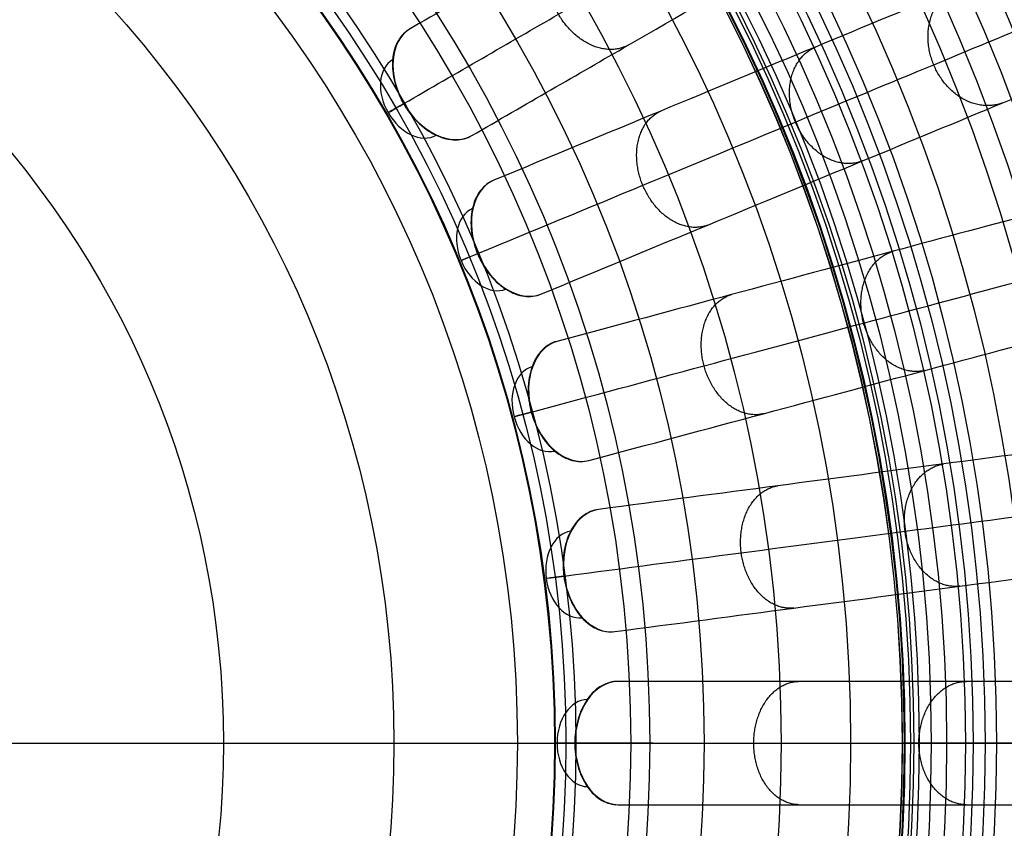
# Model space of a CAD drawing. Header units: millimetres. Extents: x 336 to 771, y -218 to 218.
# Tile 33 of 40: x 622 to 715, y -8 to 68. Entities that reach past the tile are written whole.
import ezdxf

# ---------------------------------------------------------------- set-up
doc = ezdxf.new("R2010")
doc.units = ezdxf.units.MM
doc.layers.add('Ø40', color=5, linetype='Continuous', true_color=0x0000ff)

msp = doc.modelspace()

# ---------------------------------------------------------------- linework, layer by layer
at = {"layer": 'Ø40'}
for p, q in [((465.709, 0, 31.151), (641.294, 0, 31.151)), ((437.863, 0), (669.14, 0))]:
    msp.add_line(p, q, dxfattribs=at)
for centre, radius in [((553.502, 0, 327.826), 205.981), ((553.502, 0, 324.542), 202.782), ((553.502, 0, 216.297), 194.475), ((553.502, 0, 208.726), 194.44), ((553.502, 0, 222.169), 194.232), ((553.502, 0, 227.919), 193.761), ((553.502, 0, 197.88), 193.701), ((553.502, 0, 233.516), 193.074), ((553.502, 0, 191.609), 192.89), ((553.502, 0, 292.016), 192.73), ((553.502, 0, 238.925), 192.182), ((553.502, 0, 183.851), 191.483), ((553.502, 0, 244.11), 191.102), ((553.502, 0, 249.039), 189.849), ((553.502, 0, 175.928), 189.596), ((553.502, 0, 253.445), 188.517), ((553.502, 0, 167.941), 187.248), ((553.502, 0, 257.086), 187.243), ((553.502, 0, 261.088), 185.627), ((553.502, 0, 159.909), 184.45), ((553.502, 0, 264.548), 184.007), ((553.502, 0, 266.596), 182.926), ((553.502, 0, 151.84), 181.211), ((553.502, 0, 270.178), 180.942), ((553.502, 0, 308.953), 179.298), ((553.502, 0, 143.743), 177.541), ((553.502, 0, 271.737), 177.157), ((553.502, 0, 135.627), 173.452), ((553.502, 0, 127.503), 168.958), ((553.502, 0, 119.38), 164.07), ((553.502, 0, 330.716), 161.02), ((553.502, 0, 329.097), 159.934), ((553.502, 0, 111.269), 158.806), ((553.502, 0, 326.021), 158.072), ((553.502, 0, 322.671), 156.288), ((553.502, 0, 319.429), 154.83), ((553.502, 0, 316.328), 153.696), ((553.502, 0, 103.18), 153.179), ((553.502, 0, 313.394), 152.874), ((553.502, 0, 310.651), 152.347), ((553.502, 0, 303.653), 152.274), ((553.502, 0, 308.111), 152.09), ((553.502, 0, 305.78), 152.076), ((553.502, 0, 95.122), 147.206), ((553.502, 0, 86.745), 140.612), ((553.502, 0, 78.01), 133.323), ((553.502, 0, 10.013), 128.17), ((553.502, 0, 70.112), 126.373), ((553.502, 0, 24.445), 121.17), ((553.502, 0, 30.12), 120.236), ((553.502, 0, 27.039), 119.222), ((553.502, 0, 62.283), 119.148), ((553.502, 0), 115.638), ((553.502, 0, 46.865), 103.946), ((553.502, 0, 31.151), 87.793)]:
    msp.add_circle(centre, radius, dxfattribs=at)
at = {"layer": 'Ø40', "extrusion": (0, 0, -1)}
for centre, radius in [((-553.502, 0, -350.419), 185.722), ((-553.502, 0, -350.419), 182.441), ((-553.502, 0, -348.865), 176.027), ((-553.502, 0, -344.549), 171.034)]:
    msp.add_circle(centre, radius, dxfattribs=at)
at = {"layer": 'Ø40', "extrusion": (0.613071, 0.353956, 0.7063)}
for centre, radius, start, end in [((-276.751, -402.207, 452.739), 5.84, 0.9435, 179.0565), ((-276.751, -402.207, 448.609), 4.13, 0.8935, 179.1065)]:
    msp.add_arc(centre, radius, start, end, dxfattribs=at)
at = {"layer": 'Ø40', "extrusion": (-0.5, 0.866025, 3.60367e-14)}
msp.add_arc((-604.578, 35.042, -276.751), 5.84, 315.36922, 45.0643, dxfattribs=at)
at = {"layer": 'Ø40', "extrusion": (0.654026, 0.270907, 0.7063)}
for centre, radius, start, end in [((-211.816, -424.824, 475.408), 5.84, 0.9435, 179.0565), ((-211.816, -424.824, 471.278), 4.13, 0.8935, 179.1065)]:
    msp.add_arc(centre, radius, start, end, dxfattribs=at)
at = {"layer": 'Ø40', "extrusion": (-0.382683, 0.92388, 3.4825e-14)}
msp.add_arc((-636.601, 35.042, -211.816), 5.84, 315.36922, 45.0643, dxfattribs=at)
at = {"layer": 'Ø40', "extrusion": (0.683791, 0.183221, 0.7063)}
for centre, radius, start, end in [((-143.257, -441.262, 491.883), 5.84, 0.9435, 179.0565), ((-143.257, -441.262, 487.753), 4.13, 0.8935, 179.1065)]:
    msp.add_arc(centre, radius, start, end, dxfattribs=at)
at = {"layer": 'Ø40', "extrusion": (-0.258819, 0.965926, -1.04582e-15)}
msp.add_arc((-659.874, 35.042, -143.257), 5.84, 315.36922, 45.0643, dxfattribs=at)
at = {"layer": 'Ø40', "extrusion": (0.701857, 0.092401, 0.7063)}
for centre, radius, start, end in [((-72.246, -451.238, 501.882), 5.84, 0.9435, 179.0565), ((-72.246, -451.238, 497.753), 4.13, 0.8935, 179.1065)]:
    msp.add_arc(centre, radius, start, end, dxfattribs=at)
at = {"layer": 'Ø40', "extrusion": (-0.130526, 0.991445, -7.16249e-15)}
msp.add_arc((-673.998, 35.042, -72.246), 5.84, 315.36922, 45.0643, dxfattribs=at)
at = {"layer": 'Ø40', "extrusion": (0.707913, 4.76732e-16, 0.7063)}
msp.add_arc((0, -454.583, 505.234), 5.84, 0.9435, 179.0565, dxfattribs=at)
at = {"layer": 'Ø40', "extrusion": (0.707913, 0, 0.7063)}
msp.add_arc((0, -454.583, 501.105), 4.13, 0.8935, 179.1065, dxfattribs=at)
at = {"layer": 'Ø40', "extrusion": (0, 1, 0)}
msp.add_arc((-678.734, 35.042), 5.84, 315.36922, 45.0643, dxfattribs=at)
at = {"layer": 'Ø40'}
for points, knots in [([(725.433, 106.008, 280.298), (726.136, 106.414, 278.952), (726.802, 106.798, 277.576), (727.433, 107.162, 276.183), (728.091, 107.543, 274.728), (728.714, 107.902, 273.248), (729.301, 108.241, 271.754), (729.924, 108.601, 270.17), (730.511, 108.94, 268.563), (731.613, 109.576, 265.324), (732.131, 109.875, 263.687), (732.616, 110.155, 262.039), (733.653, 110.753, 258.523), (734.551, 111.272, 254.932), (735.32, 111.716, 251.326), (736.132, 112.185, 247.518), (736.807, 112.575, 243.656), (737.354, 112.891, 239.786), (737.925, 113.22, 235.746), (738.36, 113.471, 231.67), (738.663, 113.646, 227.592), (738.975, 113.827, 223.379), (739.15, 113.927, 219.144), (739.187, 113.949, 214.917), (739.225, 113.971, 210.589), (739.12, 113.91, 206.252), (738.87, 113.766, 201.933), (738.617, 113.62, 197.545), (738.213, 113.387, 193.163), (737.656, 113.065, 188.813), (737.655, 113.064, 188.809), (737.655, 113.064, 188.805), (737.654, 113.064, 188.802), (736.784, 112.562, 182.016), (735.54, 111.843, 175.308), (733.971, 110.937, 168.693), (732.364, 110.01, 161.919), (730.42, 108.887, 155.253), (728.197, 107.604, 148.716), (725.909, 106.283, 141.988), (723.323, 104.79, 135.39), (720.5, 103.16, 128.939), (717.589, 101.479, 122.288), (714.418, 99.648, 115.776), (711.046, 97.702, 109.421), (707.571, 95.695, 102.873), (703.87, 93.559, 96.467), (700.001, 91.324, 90.221), (696.022, 89.027, 83.799), (691.847, 86.617, 77.519), (687.53, 84.124, 71.396), (683.107, 81.571, 65.124), (678.514, 78.919, 58.989), (673.8, 76.197, 53.006), (668.992, 73.421, 46.904), (664.037, 70.56, 40.935), (658.977, 67.639, 35.11)], [0, 0, 0, 0, 4.040828, 4.040828, 4.040828, 8.259644, 8.259644, 8.259644, 12.731241, 12.731241, 17.203384, 17.203384, 17.203384, 26.762643, 26.762643, 26.762643, 36.850305, 36.850305, 36.850305, 47.374726, 47.374726, 47.374726, 58.243746, 58.243746, 58.243746, 69.369292, 69.369292, 69.369292, 80.671791, 80.671791, 80.671791, 80.681377, 80.681377, 80.681377, 98.298559, 98.298559, 98.298559, 116.345926, 116.345926, 116.345926, 134.921722, 134.921722, 134.921722, 154.078377, 154.078377, 154.078377, 173.820712, 173.820712, 173.820712, 194.117895, 194.117895, 194.117895, 214.910076, 214.910076, 214.910076, 236.114875, 236.114875, 236.114875, 236.114875]), ([(658.383, 60.553, 39.176), (663.391, 63.445, 44.946), (673.079, 69.038, 56.624), (686.638, 76.866, 74.745), (698.94, 83.969, 93.259), (709.823, 90.252, 112.103), (719.127, 95.624, 131.212), (726.693, 99.992, 150.522), (732.365, 103.267, 169.977), (735.572, 105.118, 187.274), (736.949, 105.913, 202.235), (737.253, 106.089, 214.764), (736.75, 105.799, 226.986), (735.498, 105.076, 238.726), (733.559, 103.956, 249.803), (730.998, 102.477, 260.032), (728.357, 100.953, 267.843), (725.984, 99.583, 273.48), (724.724, 98.855, 276.079), (724.076, 98.481, 277.318)], [0, 0, 0, 0, 21.206687, 42.000163, 62.298384, 82.041442, 101.198015, 119.773444, 137.819283, 155.44352, 166.748088, 177.876049, 188.747485, 199.274348, 209.364632, 218.926927, 227.876161, 232.097972, 236.141838, 236.141838, 236.141838, 236.141838]), ([(664.817, 57.525, 35.11), (669.876, 60.446, 40.935), (674.831, 63.307, 46.904), (679.64, 66.083, 53.006), (684.354, 68.804, 58.989), (688.946, 71.456, 65.124), (693.37, 74.01, 71.396), (697.687, 76.502, 77.519), (701.861, 78.912, 83.799), (705.84, 81.21, 90.221), (709.71, 83.444, 96.467), (713.411, 85.58, 102.873), (716.886, 87.587, 109.421), (720.257, 89.533, 115.776), (723.429, 91.364, 122.288), (726.34, 93.045, 128.939), (729.163, 94.675, 135.39), (731.749, 96.168, 141.988), (734.037, 97.489, 148.716), (736.26, 98.772, 155.253), (738.204, 99.895, 161.919), (739.811, 100.822, 168.693), (741.38, 101.728, 175.308), (742.624, 102.447, 182.016), (743.494, 102.949, 188.802), (743.495, 102.949, 188.805), (743.495, 102.95, 188.809), (743.496, 102.95, 188.813), (744.053, 103.272, 193.163), (744.457, 103.505, 197.545), (744.71, 103.651, 201.933), (744.96, 103.795, 206.252), (745.065, 103.856, 210.589), (745.027, 103.834, 214.917), (744.989, 103.812, 219.144), (744.815, 103.712, 223.379), (744.502, 103.531, 227.592), (744.199, 103.356, 231.67), (743.765, 103.105, 235.746), (743.194, 102.776, 239.786), (742.647, 102.46, 243.656), (741.972, 102.07, 247.518), (741.16, 101.601, 251.326), (740.391, 101.157, 254.932), (739.492, 100.639, 258.523), (738.456, 100.04, 262.039), (737.971, 99.76, 263.687), (737.453, 99.461, 265.324), (736.351, 98.825, 268.563), (735.764, 98.486, 270.17), (735.141, 98.126, 271.754), (734.554, 97.787, 273.248), (733.931, 97.428, 274.728), (733.273, 97.048, 276.183), (732.642, 96.684, 277.576), (731.976, 96.299, 278.952), (731.273, 95.893, 280.298)], [0, 0, 0, 0, 21.204799, 21.204799, 21.204799, 41.99698, 41.99698, 41.99698, 62.294163, 62.294163, 62.294163, 82.036498, 82.036498, 82.036498, 101.193153, 101.193153, 101.193153, 119.768949, 119.768949, 119.768949, 137.816316, 137.816316, 137.816316, 155.433498, 155.433498, 155.433498, 155.443084, 155.443084, 155.443084, 166.745582, 166.745582, 166.745582, 177.871129, 177.871129, 177.871129, 188.740149, 188.740149, 188.740149, 199.26457, 199.26457, 199.26457, 209.352232, 209.352232, 209.352232, 218.911491, 218.911491, 218.911491, 223.383634, 223.383634, 227.855231, 227.855231, 227.855231, 232.074047, 232.074047, 232.074047, 236.114875, 236.114875, 236.114875, 236.114875]), ([(737.799, 82.659, 280.298), (738.549, 82.97, 278.952), (739.26, 83.264, 277.576), (739.932, 83.543, 276.183), (740.635, 83.834, 274.728), (741.299, 84.109, 273.248), (741.926, 84.369, 271.754), (742.59, 84.644, 270.17), (743.216, 84.903, 268.563), (744.392, 85.39, 265.324), (744.944, 85.619, 263.687), (745.462, 85.834, 262.039), (746.568, 86.292, 258.523), (747.526, 86.688, 254.932), (748.346, 87.028, 251.326), (749.212, 87.387, 247.518), (749.933, 87.686, 243.656), (750.517, 87.927, 239.786), (751.126, 88.179, 235.746), (751.589, 88.371, 231.67), (751.912, 88.505, 227.592), (752.246, 88.644, 223.379), (752.432, 88.721, 219.144), (752.472, 88.737, 214.917), (752.512, 88.754, 210.589), (752.4, 88.707, 206.252), (752.134, 88.597, 201.933), (751.863, 88.485, 197.545), (751.433, 88.307, 193.163), (750.838, 88.06, 188.813), (750.838, 88.06, 188.809), (750.837, 88.06, 188.805), (750.837, 88.06, 188.802), (749.909, 87.675, 182.016), (748.581, 87.125, 175.308), (746.907, 86.432, 168.693), (745.193, 85.722, 161.919), (743.119, 84.863, 155.253), (740.748, 83.881, 148.716), (738.307, 82.87, 141.988), (735.548, 81.727, 135.39), (732.537, 80.48, 128.939), (729.431, 79.193, 122.288), (726.048, 77.792, 115.776), (722.451, 76.302, 109.421), (718.744, 74.766, 102.873), (714.796, 73.131, 96.467), (710.667, 71.421, 90.221), (706.423, 69.663, 83.799), (701.969, 67.818, 77.519), (697.364, 65.91, 71.396), (692.645, 63.956, 65.124), (687.746, 61.927, 58.989), (682.716, 59.843, 53.006), (677.587, 57.719, 46.904), (672.301, 55.529, 40.935), (666.903, 53.293, 35.11)], [0, 0, 0, 0, 4.040828, 4.040828, 4.040828, 8.259644, 8.259644, 8.259644, 12.731241, 12.731241, 17.203384, 17.203384, 17.203384, 26.762643, 26.762643, 26.762643, 36.850305, 36.850305, 36.850305, 47.374726, 47.374726, 47.374726, 58.243746, 58.243746, 58.243746, 69.369292, 69.369292, 69.369292, 80.671791, 80.671791, 80.671791, 80.681377, 80.681377, 80.681377, 98.298559, 98.298559, 98.298559, 116.345926, 116.345926, 116.345926, 134.921722, 134.921722, 134.921722, 154.078377, 154.078377, 154.078377, 173.820712, 173.820712, 173.820712, 194.117895, 194.117895, 194.117895, 214.910076, 214.910076, 214.910076, 236.114875, 236.114875, 236.114875, 236.114875]), ([(665.39, 46.346, 39.176), (670.732, 48.558, 44.946), (681.067, 52.839, 56.624), (695.532, 58.831, 74.745), (708.656, 64.267, 93.259), (720.266, 69.076, 112.103), (730.192, 73.187, 131.212), (738.262, 76.53, 150.522), (744.314, 79.037, 169.977), (747.735, 80.454, 187.274), (749.204, 81.063, 202.235), (749.529, 81.197, 214.764), (748.992, 80.975, 226.986), (747.656, 80.422, 238.726), (745.587, 79.564, 249.803), (742.855, 78.433, 260.032), (740.038, 77.266, 267.843), (737.506, 76.217, 273.48), (736.162, 75.66, 276.079), (735.471, 75.374, 277.318)], [0, 0, 0, 0, 21.206687, 42.000163, 62.298384, 82.041442, 101.198015, 119.773444, 137.819283, 155.44352, 166.748088, 177.876049, 188.747485, 199.274348, 209.364632, 218.926927, 227.876161, 232.097972, 236.141838, 236.141838, 236.141838, 236.141838]), ([(671.373, 42.503, 35.11), (676.77, 44.739, 40.935), (682.056, 46.928, 46.904), (687.186, 49.053, 53.006), (692.215, 51.136, 58.989), (697.114, 53.166, 65.124), (701.833, 55.12, 71.396), (706.439, 57.028, 77.519), (710.892, 58.872, 83.799), (715.137, 60.631, 90.221), (719.265, 62.341, 96.467), (723.213, 63.976, 102.873), (726.92, 65.511, 109.421), (730.517, 67.001, 115.776), (733.901, 68.403, 122.288), (737.006, 69.689, 128.939), (740.018, 70.937, 135.39), (742.777, 72.079, 141.988), (745.217, 73.09, 148.716), (747.589, 74.073, 155.253), (749.663, 74.932, 161.919), (751.377, 75.642, 168.693), (753.05, 76.335, 175.308), (754.378, 76.885, 182.016), (755.306, 77.269, 188.802), (755.307, 77.269, 188.805), (755.307, 77.27, 188.809), (755.308, 77.27, 188.813), (755.903, 77.516, 193.163), (756.333, 77.695, 197.545), (756.604, 77.807, 201.933), (756.87, 77.917, 206.252), (756.982, 77.963, 210.589), (756.941, 77.947, 214.917), (756.902, 77.93, 219.144), (756.716, 77.853, 223.379), (756.382, 77.715, 227.592), (756.059, 77.581, 231.67), (755.595, 77.389, 235.746), (754.986, 77.137, 239.786), (754.403, 76.895, 243.656), (753.682, 76.596, 247.518), (752.816, 76.238, 251.326), (751.995, 75.898, 254.932), (751.037, 75.501, 258.523), (749.932, 75.043, 262.039), (749.414, 74.828, 263.687), (748.861, 74.6, 265.324), (747.686, 74.113, 268.563), (747.06, 73.853, 270.17), (746.395, 73.578, 271.754), (745.768, 73.319, 273.248), (745.104, 73.043, 274.728), (744.402, 72.752, 276.183), (743.729, 72.474, 277.576), (743.018, 72.179, 278.952), (742.269, 71.869, 280.298)], [0, 0, 0, 0, 21.204799, 21.204799, 21.204799, 41.99698, 41.99698, 41.99698, 62.294163, 62.294163, 62.294163, 82.036498, 82.036498, 82.036498, 101.193153, 101.193153, 101.193153, 119.768949, 119.768949, 119.768949, 137.816316, 137.816316, 137.816316, 155.433498, 155.433498, 155.433498, 155.443084, 155.443084, 155.443084, 166.745582, 166.745582, 166.745582, 177.871129, 177.871129, 177.871129, 188.740149, 188.740149, 188.740149, 199.26457, 199.26457, 199.26457, 209.352232, 209.352232, 209.352232, 218.911491, 218.911491, 218.911491, 223.383634, 223.383634, 227.855231, 227.855231, 227.855231, 232.074047, 232.074047, 232.074047, 236.114875, 236.114875, 236.114875, 236.114875]), ([(658.977, 67.639, 35.11), (658.526, 67.379, 34.59), (658.15, 67.001, 34.073), (657.869, 66.526, 33.586), (657.565, 66.011, 33.058), (657.378, 65.393, 32.576), (657.32, 64.707, 32.171), (657.291, 64.366, 31.969), (657.294, 64.01, 31.788), (657.364, 63.283, 31.473), (657.43, 62.912, 31.341), (657.527, 62.541, 31.235), (657.616, 62.204, 31.139), (657.729, 61.867, 31.065), (657.934, 61.37, 30.991), (658.007, 61.206, 30.972), (658.127, 60.962, 30.953), (658.168, 60.882, 30.948), (658.231, 60.762, 30.943), (658.253, 60.723, 30.942), (658.285, 60.663, 30.94), (658.296, 60.643, 30.94), (658.318, 60.604, 30.939), (658.33, 60.584, 30.939), (658.341, 60.565, 30.939), (658.346, 60.556, 30.939), (658.351, 60.547, 30.939), (658.356, 60.538, 30.939), (658.361, 60.529, 30.939), (658.367, 60.52, 30.939), (658.372, 60.511, 30.939), (658.383, 60.492, 30.939), (658.395, 60.472, 30.939), (658.418, 60.433, 30.94), (658.429, 60.414, 30.94), (658.464, 60.356, 30.942), (658.488, 60.317, 30.943), (658.56, 60.202, 30.948), (658.609, 60.127, 30.953), (658.76, 59.902, 30.972), (658.865, 59.756, 30.991), (659.194, 59.33, 31.065), (659.429, 59.064, 31.139), (659.677, 58.818, 31.235), (659.95, 58.549, 31.341), (660.237, 58.306, 31.473), (660.832, 57.882, 31.788), (661.139, 57.701, 31.969), (661.449, 57.556, 32.171), (662.072, 57.263, 32.576), (662.701, 57.116, 33.058), (663.299, 57.122, 33.586), (663.85, 57.128, 34.073), (664.365, 57.264, 34.59), (664.817, 57.525, 35.11)], [0, 0, 0, 0, 1.895955, 1.895955, 1.895955, 3.952351, 3.952351, 3.952351, 4.975221, 4.975221, 5.998092, 5.998092, 5.998092, 6.928118, 6.928118, 7.392879, 7.392879, 7.625228, 7.625228, 7.741399, 7.741399, 7.799483, 7.799483, 7.857568, 7.857568, 7.857568, 7.884087, 7.884087, 7.884087, 7.910606, 7.910606, 7.910606, 7.968688, 7.968688, 8.02677, 8.02677, 8.142941, 8.142941, 8.375291, 8.375291, 8.840054, 8.840054, 9.770082, 9.770082, 9.770082, 10.792953, 10.792953, 11.815823, 11.815823, 11.815823, 13.87222, 13.87222, 13.87222, 15.768175, 15.768175, 15.768175, 15.768175]), ([(747.012, 57.897, 280.298), (747.796, 58.107, 278.952), (748.539, 58.306, 277.576), (749.242, 58.494, 276.183), (749.976, 58.691, 274.728), (750.671, 58.877, 273.248), (751.326, 59.053, 271.754), (752.021, 59.239, 270.17), (752.675, 59.414, 268.563), (753.904, 59.744, 265.324), (754.482, 59.898, 263.687), (755.023, 60.043, 262.039), (756.179, 60.353, 258.523), (757.181, 60.622, 254.932), (758.039, 60.851, 251.326), (758.944, 61.094, 247.518), (759.698, 61.296, 243.656), (760.308, 61.459, 239.786), (760.945, 61.63, 235.746), (761.429, 61.76, 231.67), (761.767, 61.85, 227.592), (762.116, 61.944, 223.379), (762.31, 61.996, 219.144), (762.352, 62.007, 214.917), (762.395, 62.019, 210.589), (762.277, 61.987, 206.252), (761.999, 61.912, 201.933), (761.716, 61.837, 197.545), (761.266, 61.716, 193.163), (760.644, 61.549, 188.813), (760.644, 61.549, 188.809), (760.643, 61.549, 188.805), (760.643, 61.549, 188.802), (759.672, 61.289, 182.016), (758.284, 60.917, 175.308), (756.534, 60.448, 168.693), (754.742, 59.968, 161.919), (752.574, 59.387, 155.253), (750.095, 58.723, 148.716), (747.543, 58.039, 141.988), (744.658, 57.266, 135.39), (741.51, 56.422, 128.939), (738.263, 55.552, 122.288), (734.725, 54.605, 115.776), (730.965, 53.597, 109.421), (727.089, 52.558, 102.873), (722.961, 51.452, 96.467), (718.645, 50.296, 90.221), (714.207, 49.107, 83.799), (709.551, 47.859, 77.519), (704.736, 46.569, 71.396), (699.802, 45.247, 65.124), (694.68, 43.874, 58.989), (689.422, 42.465, 53.006), (684.059, 41.028, 46.904), (678.533, 39.548, 40.935), (672.889, 38.035, 35.11)], [0, 0, 0, 0, 4.040828, 4.040828, 4.040828, 8.259644, 8.259644, 8.259644, 12.731241, 12.731241, 17.203384, 17.203384, 17.203384, 26.762643, 26.762643, 26.762643, 36.850305, 36.850305, 36.850305, 47.374726, 47.374726, 47.374726, 58.243746, 58.243746, 58.243746, 69.369292, 69.369292, 69.369292, 80.671791, 80.671791, 80.671791, 80.681377, 80.681377, 80.681377, 98.298559, 98.298559, 98.298559, 116.345926, 116.345926, 116.345926, 134.921722, 134.921722, 134.921722, 154.078377, 154.078377, 154.078377, 173.820712, 173.820712, 173.820712, 194.117895, 194.117895, 194.117895, 214.910076, 214.910076, 214.910076, 236.114875, 236.114875, 236.114875, 236.114875]), ([(670.482, 31.345, 39.176), (676.067, 32.841, 44.946), (686.872, 35.737, 56.624), (701.995, 39.789, 74.745), (715.717, 43.466, 93.259), (727.856, 46.718, 112.103), (738.233, 49.499, 131.212), (746.671, 51.76, 150.522), (752.998, 53.455, 169.977), (756.575, 54.413, 187.274), (758.111, 54.825, 202.235), (758.45, 54.916, 214.764), (757.889, 54.765, 226.986), (756.492, 54.391, 238.726), (754.329, 53.812, 249.803), (751.473, 53.046, 260.032), (748.527, 52.257, 267.843), (745.88, 51.548, 273.48), (744.475, 51.171, 276.079), (743.753, 50.978, 277.318)], [0, 0, 0, 0, 21.206687, 42.000163, 62.298384, 82.041442, 101.198015, 119.773444, 137.819283, 155.44352, 166.748088, 177.876049, 188.747485, 199.274348, 209.364632, 218.926927, 227.876161, 232.097972, 236.141838, 236.141838, 236.141838, 236.141838]), ([(666.903, 53.293, 35.11), (666.422, 53.094, 34.59), (666, 52.768, 34.073), (665.66, 52.334, 33.586), (665.291, 51.864, 33.058), (665.025, 51.274, 32.576), (664.878, 50.603, 32.171), (664.804, 50.268, 31.969), (664.761, 49.915, 31.788), (664.735, 49.185, 31.473), (664.753, 48.809, 31.341), (664.801, 48.428, 31.235), (664.844, 48.082, 31.139), (664.912, 47.733, 31.065), (665.05, 47.214, 30.991), (665.102, 47.041, 30.972), (665.189, 46.785, 30.953), (665.219, 46.7, 30.948), (665.266, 46.573, 30.943), (665.282, 46.53, 30.942), (665.307, 46.467, 30.94), (665.315, 46.446, 30.94), (665.332, 46.404, 30.939), (665.341, 46.383, 30.939), (665.349, 46.362, 30.939), (665.353, 46.353, 30.939), (665.357, 46.343, 30.939), (665.361, 46.334, 30.939), (665.365, 46.324, 30.939), (665.369, 46.315, 30.939), (665.373, 46.305, 30.939), (665.381, 46.287, 30.939), (665.388, 46.268, 30.939), (665.404, 46.232, 30.94), (665.412, 46.213, 30.94), (665.436, 46.159, 30.941), (665.452, 46.122, 30.942), (665.501, 46.013, 30.946), (665.535, 45.941, 30.95), (665.64, 45.726, 30.965), (665.713, 45.585, 30.98), (665.945, 45.171, 31.038), (666.115, 44.906, 31.095), (666.297, 44.655, 31.171), (666.346, 44.588, 31.191), (666.395, 44.521, 31.212), (666.446, 44.456, 31.235), (666.681, 44.154, 31.341), (666.934, 43.875, 31.473), (667.469, 43.377, 31.788), (667.749, 43.158, 31.969), (668.038, 42.973, 32.171), (668.617, 42.602, 32.576), (669.221, 42.374, 33.058), (669.815, 42.302, 33.586), (670.363, 42.235, 34.073), (670.891, 42.304, 34.59), (671.373, 42.503, 35.11)], [0, 0, 0, 0, 1.895955, 1.895955, 1.895955, 3.952351, 3.952351, 3.952351, 4.975221, 4.975221, 5.998092, 5.998092, 5.998092, 6.928118, 6.928118, 7.392879, 7.392879, 7.625228, 7.625228, 7.741399, 7.741399, 7.799483, 7.799483, 7.857568, 7.857568, 7.857568, 7.884087, 7.884087, 7.884087, 7.910606, 7.910606, 7.910606, 7.961832, 7.961832, 8.01306, 8.01306, 8.115518, 8.115518, 8.320439, 8.320439, 8.730326, 8.730326, 9.550444, 9.550444, 9.550444, 9.76962, 9.76962, 9.76962, 10.792491, 10.792491, 11.815361, 11.815361, 11.815361, 13.871758, 13.871758, 13.871758, 15.767712, 15.767712, 15.767712, 15.767712]), ([(675.912, 26.754, 35.11), (681.555, 28.266, 40.935), (687.082, 29.747, 46.904), (692.445, 31.184, 53.006), (697.703, 32.593, 58.989), (702.825, 33.965, 65.124), (707.759, 35.287, 71.396), (712.574, 36.578, 77.519), (717.23, 37.825, 83.799), (721.668, 39.014, 90.221), (725.984, 40.171, 96.467), (730.112, 41.277, 102.873), (733.988, 42.315, 109.421), (737.748, 43.323, 115.776), (741.286, 44.271, 122.288), (744.533, 45.141, 128.939), (747.681, 45.984, 135.39), (750.566, 46.757, 141.988), (753.117, 47.441, 148.716), (755.597, 48.105, 155.253), (757.765, 48.686, 161.919), (759.557, 49.167, 168.693), (761.307, 49.635, 175.308), (762.695, 50.007, 182.016), (763.665, 50.267, 188.802), (763.666, 50.268, 188.805), (763.667, 50.268, 188.809), (763.667, 50.268, 188.813), (764.289, 50.434, 193.163), (764.739, 50.555, 197.545), (765.022, 50.631, 201.933), (765.3, 50.705, 206.252), (765.418, 50.737, 210.589), (765.375, 50.725, 214.917), (765.333, 50.714, 219.144), (765.139, 50.662, 223.379), (764.79, 50.569, 227.592), (764.452, 50.478, 231.67), (763.968, 50.348, 235.746), (763.331, 50.178, 239.786), (762.721, 50.014, 243.656), (761.967, 49.812, 247.518), (761.062, 49.57, 251.326), (760.204, 49.34, 254.932), (759.202, 49.071, 258.523), (758.046, 48.762, 262.039), (757.505, 48.617, 263.687), (756.927, 48.462, 265.324), (755.698, 48.132, 268.563), (755.044, 47.957, 270.17), (754.349, 47.771, 271.754), (753.694, 47.595, 273.248), (752.999, 47.409, 274.728), (752.265, 47.213, 276.183), (751.562, 47.024, 277.576), (750.818, 46.825, 278.952), (750.034, 46.615, 280.298)], [0, 0, 0, 0, 21.204799, 21.204799, 21.204799, 41.99698, 41.99698, 41.99698, 62.294163, 62.294163, 62.294163, 82.036498, 82.036498, 82.036498, 101.193153, 101.193153, 101.193153, 119.768949, 119.768949, 119.768949, 137.816316, 137.816316, 137.816316, 155.433498, 155.433498, 155.433498, 155.443084, 155.443084, 155.443084, 166.745582, 166.745582, 166.745582, 177.871129, 177.871129, 177.871129, 188.740149, 188.740149, 188.740149, 199.26457, 199.26457, 199.26457, 209.352232, 209.352232, 209.352232, 218.911491, 218.911491, 218.911491, 223.383634, 223.383634, 227.855231, 227.855231, 227.855231, 232.074047, 232.074047, 232.074047, 236.114875, 236.114875, 236.114875, 236.114875]), ([(672.889, 38.035, 35.11), (672.386, 37.9, 34.59), (671.925, 37.633, 34.073), (671.531, 37.247, 33.586), (671.104, 36.828, 33.058), (670.764, 36.279, 32.576), (670.53, 35.632, 32.171), (670.413, 35.31, 31.969), (670.324, 34.966, 31.788), (670.203, 34.245, 31.473), (670.172, 33.87, 31.341), (670.17, 33.486, 31.235), (670.168, 33.137, 31.139), (670.19, 32.783, 31.065), (670.259, 32.25, 30.991), (670.288, 32.072, 30.972), (670.34, 31.806, 30.953), (670.359, 31.718, 30.948), (670.389, 31.586, 30.943), (670.399, 31.542, 30.942), (670.416, 31.476, 30.94), (670.421, 31.454, 30.94), (670.432, 31.41, 30.939), (670.438, 31.388, 30.939), (670.444, 31.367, 30.939), (670.447, 31.357, 30.939), (670.449, 31.347, 30.939), (670.452, 31.337, 30.939), (670.455, 31.327, 30.939), (670.457, 31.317, 30.939), (670.46, 31.307, 30.939), (670.466, 31.285, 30.939), (670.472, 31.263, 30.939), (670.484, 31.22, 30.94), (670.49, 31.198, 30.94), (670.509, 31.133, 30.942), (670.522, 31.089, 30.943), (670.562, 30.96, 30.948), (670.59, 30.874, 30.953), (670.677, 30.618, 30.972), (670.741, 30.45, 30.991), (670.948, 29.953, 31.065), (671.106, 29.635, 31.139), (671.282, 29.334, 31.235), (671.476, 29.003, 31.341), (671.691, 28.694, 31.473), (672.156, 28.13, 31.788), (672.405, 27.877, 31.969), (672.667, 27.656, 32.171), (673.193, 27.212, 32.576), (673.762, 26.907, 33.058), (674.342, 26.758, 33.586), (674.876, 26.621, 34.073), (675.409, 26.619, 34.59), (675.912, 26.754, 35.11)], [0, 0, 0, 0, 1.895955, 1.895955, 1.895955, 3.952351, 3.952351, 3.952351, 4.975221, 4.975221, 5.998092, 5.998092, 5.998092, 6.928118, 6.928118, 7.392879, 7.392879, 7.625228, 7.625228, 7.741399, 7.741399, 7.799483, 7.799483, 7.857568, 7.857568, 7.857568, 7.884087, 7.884087, 7.884087, 7.910606, 7.910606, 7.910606, 7.968688, 7.968688, 8.02677, 8.02677, 8.142941, 8.142941, 8.375291, 8.375291, 8.840054, 8.840054, 9.770082, 9.770082, 9.770082, 10.792953, 10.792953, 11.815823, 11.815823, 11.815823, 13.87222, 13.87222, 13.87222, 15.768175, 15.768175, 15.768175, 15.768175]), ([(752.913, 32.143, 280.298), (753.718, 32.249, 278.952), (754.481, 32.35, 277.576), (755.202, 32.445, 276.183), (755.956, 32.544, 274.728), (756.669, 32.638, 273.248), (757.342, 32.726, 271.754), (758.055, 32.82, 270.17), (758.726, 32.909, 268.563), (759.988, 33.075, 265.324), (760.581, 33.153, 263.687), (761.137, 33.226, 262.039), (762.323, 33.382, 258.523), (763.351, 33.517, 254.932), (764.232, 33.633, 251.326), (765.161, 33.756, 247.518), (765.935, 33.858, 243.656), (766.561, 33.94, 239.786), (767.214, 34.026, 235.746), (767.712, 34.091, 231.67), (768.058, 34.137, 227.592), (768.417, 34.184, 223.379), (768.616, 34.211, 219.144), (768.659, 34.216, 214.917), (768.703, 34.222, 210.589), (768.582, 34.206, 206.252), (768.296, 34.168, 201.933), (768.006, 34.13, 197.545), (767.544, 34.069, 193.163), (766.906, 33.985, 188.813), (766.905, 33.985, 188.809), (766.905, 33.985, 188.805), (766.904, 33.985, 188.802), (765.908, 33.854, 182.016), (764.483, 33.666, 175.308), (762.687, 33.43, 168.693), (760.848, 33.188, 161.919), (758.623, 32.895, 155.253), (756.078, 32.56, 148.716), (753.458, 32.215, 141.988), (750.498, 31.825, 135.39), (747.266, 31.4, 128.939), (743.933, 30.961, 122.288), (740.302, 30.483, 115.776), (736.442, 29.975, 109.421), (732.464, 29.451, 102.873), (728.227, 28.893, 96.467), (723.797, 28.31, 90.221), (719.242, 27.71, 83.799), (714.463, 27.081, 77.519), (709.52, 26.43, 71.396), (704.457, 25.764, 65.124), (699.199, 25.072, 58.989), (693.802, 24.361, 53.006), (688.298, 23.636, 46.904), (682.625, 22.889, 40.935), (676.833, 22.127, 35.11)], [0, 0, 0, 0, 4.040828, 4.040828, 4.040828, 8.259644, 8.259644, 8.259644, 12.731241, 12.731241, 17.203384, 17.203384, 17.203384, 26.762643, 26.762643, 26.762643, 36.850305, 36.850305, 36.850305, 47.374726, 47.374726, 47.374726, 58.243746, 58.243746, 58.243746, 69.369292, 69.369292, 69.369292, 80.671791, 80.671791, 80.671791, 80.681377, 80.681377, 80.681377, 98.298559, 98.298559, 98.298559, 116.345926, 116.345926, 116.345926, 134.921722, 134.921722, 134.921722, 154.078377, 154.078377, 154.078377, 173.820712, 173.820712, 173.820712, 194.117895, 194.117895, 194.117895, 214.910076, 214.910076, 214.910076, 236.114875, 236.114875, 236.114875, 236.114875]), ([(673.572, 15.808, 39.176), (679.305, 16.562, 44.946), (690.396, 18.022, 56.624), (705.919, 20.066, 74.745), (720.003, 21.92, 93.259), (732.462, 23.561, 112.103), (743.113, 24.963, 131.212), (751.774, 26.103, 150.522), (758.268, 26.958, 169.977), (761.94, 27.441, 187.274), (763.516, 27.649, 202.235), (763.864, 27.695, 214.764), (763.288, 27.619, 226.986), (761.855, 27.43, 238.726), (759.635, 27.138, 249.803), (756.703, 26.752, 260.032), (753.679, 26.354, 267.843), (750.963, 25.996, 273.48), (749.52, 25.806, 276.079), (748.779, 25.709, 277.318)], [0, 0, 0, 0, 21.206687, 42.000163, 62.298384, 82.041442, 101.198015, 119.773444, 137.819283, 155.44352, 166.748088, 177.876049, 188.747485, 199.274348, 209.364632, 218.926927, 227.876161, 232.097972, 236.141838, 236.141838, 236.141838, 236.141838]), ([(678.357, 10.548, 35.11), (684.149, 11.31, 40.935), (689.822, 12.057, 46.904), (695.327, 12.782, 53.006), (700.724, 13.492, 58.989), (705.981, 14.184, 65.124), (711.045, 14.851, 71.396), (715.988, 15.502, 77.519), (720.767, 16.131, 83.799), (725.322, 16.73, 90.221), (729.752, 17.314, 96.467), (733.989, 17.871, 102.873), (737.967, 18.395, 109.421), (741.827, 18.903, 115.776), (745.458, 19.381, 122.288), (748.791, 19.82, 128.939), (752.022, 20.246, 135.39), (754.983, 20.635, 141.988), (757.602, 20.98, 148.716), (760.147, 21.315, 155.253), (762.373, 21.608, 161.919), (764.212, 21.85, 168.693), (766.008, 22.087, 175.308), (767.433, 22.274, 182.016), (768.429, 22.406, 188.802), (768.429, 22.406, 188.805), (768.43, 22.406, 188.809), (768.43, 22.406, 188.813), (769.069, 22.49, 193.163), (769.531, 22.551, 197.545), (769.821, 22.589, 201.933), (770.107, 22.626, 206.252), (770.227, 22.642, 210.589), (770.183, 22.636, 214.917), (770.141, 22.631, 219.144), (769.941, 22.605, 223.379), (769.583, 22.557, 227.592), (769.236, 22.512, 231.67), (768.739, 22.446, 235.746), (768.085, 22.36, 239.786), (767.459, 22.278, 243.656), (766.686, 22.176, 247.518), (765.756, 22.054, 251.326), (764.876, 21.938, 254.932), (763.847, 21.802, 258.523), (762.661, 21.646, 262.039), (762.105, 21.573, 263.687), (761.513, 21.495, 265.324), (760.251, 21.329, 268.563), (759.579, 21.24, 270.17), (758.866, 21.147, 271.754), (758.193, 21.058, 273.248), (757.481, 20.964, 274.728), (756.727, 20.865, 276.183), (756.005, 20.77, 277.576), (755.242, 20.669, 278.952), (754.438, 20.563, 280.298)], [0, 0, 0, 0, 21.204799, 21.204799, 21.204799, 41.99698, 41.99698, 41.99698, 62.294163, 62.294163, 62.294163, 82.036498, 82.036498, 82.036498, 101.193153, 101.193153, 101.193153, 119.768949, 119.768949, 119.768949, 137.816316, 137.816316, 137.816316, 155.433498, 155.433498, 155.433498, 155.443084, 155.443084, 155.443084, 166.745582, 166.745582, 166.745582, 177.871129, 177.871129, 177.871129, 188.740149, 188.740149, 188.740149, 199.26457, 199.26457, 199.26457, 209.352232, 209.352232, 209.352232, 218.911491, 218.911491, 218.911491, 223.383634, 223.383634, 227.855231, 227.855231, 227.855231, 232.074047, 232.074047, 232.074047, 236.114875, 236.114875, 236.114875, 236.114875]), ([(676.833, 22.127, 35.11), (676.316, 22.059, 34.59), (675.824, 21.854, 34.073), (675.383, 21.522, 33.586), (674.905, 21.163, 33.058), (674.496, 20.663, 32.576), (674.18, 20.052, 32.171), (674.022, 19.748, 31.969), (673.889, 19.418, 31.788), (673.675, 18.719, 31.473), (673.595, 18.352, 31.341), (673.542, 17.972, 31.235), (673.495, 17.626, 31.139), (673.47, 17.271, 31.065), (673.469, 16.734, 30.991), (673.475, 16.554, 30.972), (673.492, 16.284, 30.953), (673.499, 16.194, 30.948), (673.512, 16.059, 30.943), (673.516, 16.014, 30.942), (673.524, 15.946, 30.94), (673.527, 15.924, 30.94), (673.532, 15.879, 30.939), (673.535, 15.857, 30.939), (673.538, 15.834, 30.939), (673.539, 15.824, 30.939), (673.54, 15.814, 30.939), (673.542, 15.804, 30.939), (673.543, 15.793, 30.939), (673.544, 15.783, 30.939), (673.546, 15.773, 30.939), (673.549, 15.75, 30.939), (673.552, 15.728, 30.939), (673.558, 15.683, 30.94), (673.562, 15.661, 30.94), (673.572, 15.594, 30.942), (673.579, 15.549, 30.943), (673.601, 15.416, 30.948), (673.618, 15.327, 30.953), (673.671, 15.062, 30.972), (673.713, 14.886, 30.991), (673.853, 14.367, 31.065), (673.968, 14.031, 31.139), (674.103, 13.71, 31.235), (674.252, 13.356, 31.341), (674.425, 13.022, 31.473), (674.813, 12.402, 31.788), (675.027, 12.118, 31.969), (675.258, 11.865, 32.171), (675.721, 11.357, 32.576), (676.246, 10.979, 33.058), (676.8, 10.756, 33.586), (677.312, 10.55, 34.073), (677.84, 10.48, 34.59), (678.357, 10.548, 35.11)], [0, 0, 0, 0, 1.895955, 1.895955, 1.895955, 3.952351, 3.952351, 3.952351, 4.975221, 4.975221, 5.998092, 5.998092, 5.998092, 6.928118, 6.928118, 7.392879, 7.392879, 7.625228, 7.625228, 7.741399, 7.741399, 7.799483, 7.799483, 7.857568, 7.857568, 7.857568, 7.884087, 7.884087, 7.884087, 7.910606, 7.910606, 7.910606, 7.968688, 7.968688, 8.02677, 8.02677, 8.142941, 8.142941, 8.375291, 8.375291, 8.840054, 8.840054, 9.770082, 9.770082, 9.770082, 10.792953, 10.792953, 11.815823, 11.815823, 11.815823, 13.87222, 13.87222, 13.87222, 15.768175, 15.768175, 15.768175, 15.768175]), ([(678.666, 5.84, 35.11), (678.144, 5.84, 34.59), (677.63, 5.7, 34.073), (677.15, 5.43, 33.586), (676.629, 5.136, 33.058), (676.158, 4.693, 32.576), (675.765, 4.129, 32.171), (675.569, 3.848, 31.969), (675.394, 3.538, 31.788), (675.09, 2.873, 31.473), (674.963, 2.519, 31.341), (674.861, 2.149, 31.235), (674.769, 1.813, 31.139), (674.699, 1.465, 31.065), (674.627, 0.932, 30.991), (674.609, 0.753, 30.972), (674.591, 0.483, 30.953), (674.586, 0.392, 30.948), (674.581, 0.257, 30.943), (674.58, 0.212, 30.942), (674.579, 0.144, 30.94), (674.578, 0.121, 30.94), (674.578, 0.076, 30.939), (674.578, 0.054, 30.939), (674.577, 0.031, 30.939), (674.577, 0.021, 30.939), (674.577, 0.01, 30.939), (674.577, 0, 30.939), (674.577, -0.01, 30.939), (674.577, -0.021, 30.939), (674.577, -0.031, 30.939), (674.578, -0.054, 30.939), (674.578, -0.076, 30.939), (674.578, -0.121, 30.94), (674.579, -0.144, 30.94), (674.58, -0.212, 30.942), (674.581, -0.257, 30.943), (674.586, -0.392, 30.948), (674.591, -0.483, 30.953), (674.609, -0.753, 30.972), (674.627, -0.932, 30.991), (674.699, -1.465, 31.065), (674.769, -1.813, 31.139), (674.861, -2.149, 31.235), (674.963, -2.519, 31.341), (675.09, -2.873, 31.473), (675.394, -3.538, 31.788), (675.569, -3.848, 31.969), (675.765, -4.129, 32.171), (676.158, -4.693, 32.576), (676.629, -5.136, 33.058), (677.15, -5.43, 33.586), (677.63, -5.7, 34.073), (678.144, -5.84, 34.59), (678.666, -5.84, 35.11)], [0, 0, 0, 0, 1.895955, 1.895955, 1.895955, 3.952351, 3.952351, 3.952351, 4.975221, 4.975221, 5.998092, 5.998092, 5.998092, 6.928118, 6.928118, 7.392879, 7.392879, 7.625228, 7.625228, 7.741399, 7.741399, 7.799483, 7.799483, 7.857568, 7.857568, 7.857568, 7.884087, 7.884087, 7.884087, 7.910606, 7.910606, 7.910606, 7.968688, 7.968688, 8.02677, 8.02677, 8.142941, 8.142941, 8.375291, 8.375291, 8.840054, 8.840054, 9.770082, 9.770082, 9.770082, 10.792953, 10.792953, 11.815823, 11.815823, 11.815823, 13.87222, 13.87222, 13.87222, 15.768175, 15.768175, 15.768175, 15.768175]), ([(755.403, 5.84, 280.298), (756.214, 5.84, 278.952), (756.984, 5.84, 277.576), (757.712, 5.84, 276.183), (758.472, 5.84, 274.728), (759.191, 5.84, 273.248), (759.869, 5.84, 271.754), (760.589, 5.84, 270.17), (761.266, 5.84, 268.563), (762.539, 5.84, 265.324), (763.136, 5.84, 263.687), (763.697, 5.84, 262.039), (764.894, 5.84, 258.523), (765.931, 5.84, 254.932), (766.819, 5.84, 251.326), (767.756, 5.84, 247.518), (768.537, 5.84, 243.656), (769.168, 5.84, 239.786), (769.827, 5.84, 235.746), (770.329, 5.84, 231.67), (770.679, 5.84, 227.592), (771.04, 5.84, 223.379), (771.241, 5.84, 219.144), (771.284, 5.84, 214.917), (771.328, 5.84, 210.589), (771.207, 5.84, 206.252), (770.919, 5.84, 201.933), (770.626, 5.84, 197.545), (770.16, 5.84, 193.163), (769.516, 5.84, 188.813), (769.516, 5.84, 188.809), (769.515, 5.84, 188.805), (769.515, 5.84, 188.802), (768.51, 5.84, 182.016), (767.073, 5.84, 175.308), (765.261, 5.84, 168.693), (763.406, 5.84, 161.919), (761.161, 5.84, 155.253), (758.594, 5.84, 148.716), (755.953, 5.84, 141.988), (752.967, 5.84, 135.39), (749.707, 5.84, 128.939), (746.345, 5.84, 122.288), (742.683, 5.84, 115.776), (738.79, 5.84, 109.421), (734.777, 5.84, 102.873), (730.504, 5.84, 96.467), (726.036, 5.84, 90.221), (721.441, 5.84, 83.799), (716.621, 5.84, 77.519), (711.636, 5.84, 71.396), (706.528, 5.84, 65.124), (701.225, 5.84, 58.989), (695.782, 5.84, 53.006), (690.23, 5.84, 46.904), (684.508, 5.84, 40.935), (678.666, 5.84, 35.11)], [0, 0, 0, 0, 4.040828, 4.040828, 4.040828, 8.259644, 8.259644, 8.259644, 12.731241, 12.731241, 17.203384, 17.203384, 17.203384, 26.762643, 26.762643, 26.762643, 36.850305, 36.850305, 36.850305, 47.374726, 47.374726, 47.374726, 58.243746, 58.243746, 58.243746, 69.369292, 69.369292, 69.369292, 80.671791, 80.671791, 80.671791, 80.681377, 80.681377, 80.681377, 98.298559, 98.298559, 98.298559, 116.345926, 116.345926, 116.345926, 134.921722, 134.921722, 134.921722, 154.078377, 154.078377, 154.078377, 173.820712, 173.820712, 173.820712, 194.117895, 194.117895, 194.117895, 214.910076, 214.910076, 214.910076, 236.114875, 236.114875, 236.114875, 236.114875]), ([(641.294, 0, 31.151), (646.679, 0, 36.389), (652.063, 0, 41.627), (657.448, 0, 46.865), (662.621, 0, 51.898), (670.19, 0, 59.562), (679.876, 0, 70.051), (687.047, 0, 78.195), (694.004, 0, 86.527), (700.619, 0, 94.925), (706.687, 0, 103.103), (712.316, 0, 111.189), (717.585, 0, 119.298), (722.476, 0, 127.419), (726.976, 0, 135.542), (731.07, 0, 143.657), (734.746, 0, 151.755), (737.992, 0, 159.827), (740.797, 0, 167.863), (743.151, 0, 175.852), (745.038, 0, 183.751), (746.373, 0, 191.085), (747.444, 0, 199.38), (748.002, 0, 207.623), (748.04, 0, 215.733), (747.775, 0, 222.136), (747.305, 0, 227.88), (746.62, 0, 233.47), (745.732, 0, 238.871), (744.656, 0, 244.05), (743.428, 0, 248.894), (742.124, 0, 253.218), (740.721, 0, 257.24), (739.228, 0, 260.951), (737.755, 0, 264.11), (736.801, 0, 265.921), (736.427, 0, 266.596), (735.766, 0, 267.79), (735.105, 0, 268.984), (734.444, 0, 270.178)], [0, 0, 0, 0, 4.313366, 4.313366, 4.313366, 22.851732, 31.972034, 40.979148, 50.719582, 59.846581, 68.434098, 76.870513, 85.149552, 93.265692, 101.214954, 108.995538, 116.606696, 124.051288, 131.333437, 138.461553, 145.434894, 152.185978, 157.600122, 166.908824, 173.391725, 178.423296, 183.362956, 188.190883, 192.88392, 197.419262, 201.773315, 205.714157, 209.016736, 212.711812, 215.98358, 217.9663, 217.9663, 217.9663, 221.471263, 221.471263, 221.471263, 221.471263]), ([(674.609, 0, 39.176), (680.391, 0, 44.946), (691.577, 0, 56.624), (707.234, 0, 74.745), (721.439, 0, 93.259), (734.006, 0, 112.103), (744.75, 0, 131.212), (753.485, 0, 150.522), (760.035, 0, 169.977), (763.738, 0, 187.274), (765.328, 0, 202.235), (765.68, 0, 214.764), (765.099, 0, 226.986), (763.653, 0, 238.726), (761.414, 0, 249.803), (758.456, 0, 260.032), (755.407, 0, 267.843), (752.667, 0, 273.48), (751.212, 0, 276.079), (750.464, 0, 277.318)], [0, 0, 0, 0, 21.206687, 42.000163, 62.298384, 82.041442, 101.198015, 119.773444, 137.819283, 155.44352, 166.748088, 177.876049, 188.747485, 199.274348, 209.364632, 218.926927, 227.876161, 232.097972, 236.141838, 236.141838, 236.141838, 236.141838]), ([(678.666, -5.84, 35.11), (684.508, -5.84, 40.935), (690.23, -5.84, 46.904), (695.782, -5.84, 53.006), (701.225, -5.84, 58.989), (706.528, -5.84, 65.124), (711.636, -5.84, 71.396), (716.621, -5.84, 77.519), (721.441, -5.84, 83.799), (726.036, -5.84, 90.221), (730.504, -5.84, 96.467), (734.777, -5.84, 102.873), (738.79, -5.84, 109.421), (742.683, -5.84, 115.776), (746.345, -5.84, 122.288), (749.707, -5.84, 128.939), (752.967, -5.84, 135.39), (755.953, -5.84, 141.988), (758.594, -5.84, 148.716), (761.161, -5.84, 155.253), (763.406, -5.84, 161.919), (765.261, -5.84, 168.693), (767.073, -5.84, 175.308), (768.51, -5.84, 182.016), (769.515, -5.84, 188.802), (769.515, -5.84, 188.805), (769.516, -5.84, 188.809), (769.516, -5.84, 188.813), (770.16, -5.84, 193.163), (770.626, -5.84, 197.545), (770.919, -5.84, 201.933), (771.207, -5.84, 206.252), (771.328, -5.84, 210.589), (771.284, -5.84, 214.917), (771.241, -5.84, 219.144), (771.04, -5.84, 223.379), (770.679, -5.84, 227.592), (770.329, -5.84, 231.67), (769.827, -5.84, 235.746), (769.168, -5.84, 239.786), (768.537, -5.84, 243.656), (767.756, -5.84, 247.518), (766.819, -5.84, 251.326), (765.931, -5.84, 254.932), (764.894, -5.84, 258.523), (763.697, -5.84, 262.039), (763.136, -5.84, 263.687), (762.539, -5.84, 265.324), (761.266, -5.84, 268.563), (760.589, -5.84, 270.17), (759.869, -5.84, 271.754), (759.191, -5.84, 273.248), (758.472, -5.84, 274.728), (757.712, -5.84, 276.183), (756.984, -5.84, 277.576), (756.214, -5.84, 278.952), (755.403, -5.84, 280.298)], [0, 0, 0, 0, 21.204799, 21.204799, 21.204799, 41.99698, 41.99698, 41.99698, 62.294163, 62.294163, 62.294163, 82.036498, 82.036498, 82.036498, 101.193153, 101.193153, 101.193153, 119.768949, 119.768949, 119.768949, 137.816316, 137.816316, 137.816316, 155.433498, 155.433498, 155.433498, 155.443084, 155.443084, 155.443084, 166.745582, 166.745582, 166.745582, 177.871129, 177.871129, 177.871129, 188.740149, 188.740149, 188.740149, 199.26457, 199.26457, 199.26457, 209.352232, 209.352232, 209.352232, 218.911491, 218.911491, 218.911491, 223.383634, 223.383634, 227.855231, 227.855231, 227.855231, 232.074047, 232.074047, 232.074047, 236.114875, 236.114875, 236.114875, 236.114875])]:
    msp.add_open_spline(points, degree=3, knots=knots, dxfattribs=at)
for points, weights, degree, knots in [([(679.64, 66.083, 53.006), (675.911, 64.031, 56.876), (673.035, 69.012, 56.876), (670.158, 73.994, 56.876), (673.8, 76.197, 53.006)], [0.99380043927, 0.71024008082, 1, 0.71024008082, 0.99380043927], 2, [7.938002, 7.938002, 7.938002, 15.707963, 15.707963, 23.477925, 23.477925, 23.477925]), ([(715.137, 60.631, 90.221), (710.778, 58.911, 93.572), (708.574, 64.233, 93.572), (706.37, 69.555, 93.572), (710.667, 71.421, 90.221)], [0.994371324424, 0.709948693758, 1, 0.709948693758, 0.994371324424], 2, [7.930188, 7.930188, 7.930188, 15.707963, 15.707963, 23.485739, 23.485739, 23.485739]), ([(701.833, 55.12, 71.396), (697.677, 53.488, 75.031), (695.474, 58.807, 75.031), (693.27, 64.126, 75.031), (697.364, 65.91, 71.396)], [0.994147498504, 0.710062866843, 1, 0.710062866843, 0.994147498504], 2, [7.93325, 7.93325, 7.93325, 15.707963, 15.707963, 23.482677, 23.482677, 23.482677]), ([(687.186, 49.053, 53.006), (683.221, 47.505, 56.876), (681.02, 52.82, 56.876), (678.819, 58.134, 56.876), (682.716, 59.843, 53.006)], [0.99380043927, 0.71024008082, 1, 0.71024008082, 0.99380043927], 2, [7.938002, 7.938002, 7.938002, 15.707963, 15.707963, 23.477925, 23.477925, 23.477925]), ([(707.759, 35.287, 71.396), (703.425, 34.211, 75.031), (701.935, 39.773, 75.031), (700.445, 45.334, 75.031), (704.736, 46.569, 71.396)], [0.994147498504, 0.710062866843, 1, 0.710062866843, 0.994147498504], 2, [7.93325, 7.93325, 7.93325, 15.707963, 15.707963, 23.482677, 23.482677, 23.482677]), ([(692.445, 31.184, 53.006), (688.312, 30.167, 56.876), (686.823, 35.723, 56.876), (685.335, 41.28, 56.876), (689.422, 42.465, 53.006)], [0.99380043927, 0.71024008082, 1, 0.71024008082, 0.99380043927], 2, [7.938002, 7.938002, 7.938002, 15.707963, 15.707963, 23.477925, 23.477925, 23.477925]), ([(711.045, 14.851, 71.396), (706.608, 14.35, 75.031), (705.856, 20.058, 75.031), (705.105, 25.766, 75.031), (709.52, 26.43, 71.396)], [0.994147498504, 0.710062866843, 1, 0.710062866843, 0.994147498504], 2, [7.93325, 7.93325, 7.93325, 15.707963, 15.707963, 23.482677, 23.482677, 23.482677]), ([(695.327, 12.782, 53.006), (691.096, 12.313, 56.876), (690.346, 18.016, 56.876), (689.595, 23.719, 56.876), (693.802, 24.361, 53.006)], [0.99380043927, 0.71024008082, 1, 0.71024008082, 0.99380043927], 2, [7.938002, 7.938002, 7.938002, 15.707963, 15.707963, 23.477925, 23.477925, 23.477925]), ([(695.782, -5.84, 53.006), (691.526, -5.752, 56.876), (691.526, 0, 56.876), (691.526, 5.752, 56.876), (695.782, 5.84, 53.006)], [0.99380043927, 0.71024008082, 1, 0.71024008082, 0.99380043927], 2, [7.938002, 7.938002, 7.938002, 15.707963, 15.707963, 23.477925, 23.477925, 23.477925]), ([(711.636, -5.84, 71.396), (707.171, -5.757, 75.031), (707.171, 0, 75.031), (707.171, 5.757, 75.031), (711.636, 5.84, 71.396)], [0.994147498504, 0.710062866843, 1, 0.710062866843, 0.994147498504], 2, [7.93325, 7.93325, 7.93325, 15.707963, 15.707963, 23.482677, 23.482677, 23.482677]), ([(669.14, 0), (675.4, 0), (680.29, 0, 3.907), (681.672, 0, 10.013), (683.053, 0, 16.118), (680.322, 0, 21.75), (674.672, 0, 24.445), (673.616, 0, 24.949), (672.913, 0, 25.884), (672.723, 0, 27.039), (672.533, 0, 28.193), (672.899, 0, 29.304), (673.737, 0, 30.12), (674.018, 0, 30.393), (674.298, 0, 30.666), (674.577, 0, 30.939)], [1, 0.854170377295, 0.854170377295, 1, 0.854170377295, 0.854170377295, 1, 0.924288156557, 0.924288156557, 1, 0.924288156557, 0.924288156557, 1, 1, 1, 1], 3, [-69.115038, -69.115038, -69.115038, -69.115038, -54.284363, -54.284363, -54.284363, -39.453688, -39.453688, -39.453688, -36.566386, -36.566386, -36.566386, -33.679083, -33.679083, -33.679083, -32.816208, -32.816208, -32.816208, -32.816208]), ([(734.444, 0, 270.178), (733.182, 0, 270.697), (731.921, 0, 271.217), (730.659, 0, 271.737), (716.992, 0, 277.368), (707.903, 0, 289.025), (705.776, 0, 303.653), (705.673, 0, 304.358), (705.538, 0, 305.843), (705.558, 0, 308.187), (705.821, 0, 310.736), (706.355, 0, 313.486), (707.185, 0, 316.422), (708.325, 0, 319.523), (709.788, 0, 322.761), (711.576, 0, 326.106), (713.685, 0, 329.526), (715.806, 0, 332.561), (718.077, 0, 335.505), (724.536, 0, 344.549)], [1, 1, 1, 1, 0.912614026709, 0.912614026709, 1, 1, 1, 1, 1, 1, 1, 1, 1, 1, 1, 1, 1, 1], 3, [221.471263, 221.471263, 221.471263, 221.471263, 224.976226, 224.976226, 224.976226, 245.816347, 245.816347, 245.816347, 247.646611, 249.642546, 251.82911, 254.221498, 256.830581, 259.657989, 262.701394, 265.951342, 269.395215, 273.015526, 293.35613, 293.35613, 293.35613, 293.35613])]:
    msp.add_rational_spline(points, weights, degree=degree, knots=knots, dxfattribs=at)

doc.saveas('drawing.dxf')
